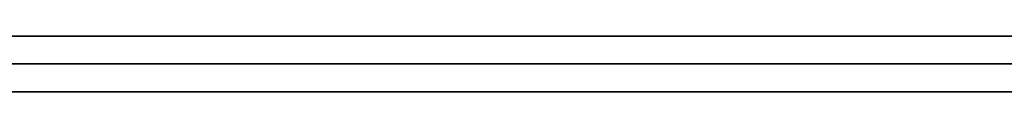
# Model space of a CAD drawing. Extents: x -3.09 to 3.09, y -0.36 to 1.94.
# Tile 121 of 168: x -0.43505 to -0.427967, y 1.8416 to 1.842. Entities that reach past the tile are written whole.
import ezdxf

# ---------------------------------------------------------------- set-up
doc = ezdxf.new("R2010")
doc.units = 0
doc.layers.get('0').update_dxf_attribs({"linetype": 'CONTINUOUS'})

# ---------------------------------------------------------------- blocks, each defined once
blk = doc.blocks.new('*U1')
at = {"extrusion": (0, 1, 0)}
for p, q in [((-3.01875, 1.842, 0.83), (3.01875, 1.842, 0.83)), ((3.01875, 1.842, -0.83), (-3.01875, 1.842, -0.83)), ((-2.92375, 1.842, -0.815), (2.92375, 1.842, -0.815)), ((2.92375, 1.842, 0.815), (-2.92375, 1.842, 0.815)), ((2.92375, 1.842, -0.7525), (-2.92375, 1.842, -0.7525)), ((-2.92375, 1.842, 0.7525), (2.92375, 1.842, 0.7525)), ((-2.45875, 1.842, -0.25), (-0.01875, 1.842, -0.25)), ((-0.01875, 1.842, 0.25), (-2.45875, 1.842, 0.25)), ((-0.4448366, 1.842, -0.4092283), (-0.406716, 1.842, -0.4092283)), ((-2.45875, 1.8418, 0.25), (-0.01875, 1.8418, 0.25)), ((-0.01875, 1.8418, -0.25), (-2.45875, 1.8418, -0.25)), ((2.92375, 1.8416, -0.815), (-2.92375, 1.8416, -0.815)), ((-2.92375, 1.8416, 0.815), (2.92375, 1.8416, 0.815)), ((2.92375, 1.8416, -0.7525), (-2.92375, 1.8416, -0.7525)), ((-2.92375, 1.8416, 0.7525), (2.92375, 1.8416, 0.7525)), ((-0.406716, 1.8416, -0.4092283), (-0.4448366, 1.8416, -0.4092283))]:
    blk.add_line(p, q, dxfattribs=at)
at = {"extrusion": (0, 0, -1)}
for p, q in [((-3.01875, 1.842, 0.83), (3.01875, 1.842, 0.83)), ((2.92375, 1.842, -0.7525), (-2.92375, 1.842, -0.7525)), ((2.92375, 1.842, 0.815), (-2.92375, 1.842, 0.815)), ((-0.01875, 1.842, 0.25), (-2.45875, 1.842, 0.25)), ((-2.45875, 1.8418, 0.25), (-0.01875, 1.8418, 0.25)), ((2.92375, 1.8416, -0.7525), (-2.92375, 1.8416, -0.7525)), ((-2.92375, 1.8416, 0.815), (2.92375, 1.8416, 0.815))]:
    blk.add_line(p, q, dxfattribs=at)
for p, q in [((3.01875, 1.842, -0.83), (-3.01875, 1.842, -0.83)), ((-2.92375, 1.842, 0.7525), (2.92375, 1.842, 0.7525)), ((-2.92375, 1.842, -0.815), (2.92375, 1.842, -0.815)), ((-2.45875, 1.842, -0.25), (-0.01875, 1.842, -0.25)), ((-0.4448366, 1.842, -0.4092283), (-0.406716, 1.842, -0.4092283)), ((-0.01875, 1.8418, -0.25), (-2.45875, 1.8418, -0.25)), ((-2.92375, 1.8416, 0.7525), (2.92375, 1.8416, 0.7525)), ((2.92375, 1.8416, -0.815), (-2.92375, 1.8416, -0.815)), ((-0.406716, 1.8416, -0.4092283), (-0.4448366, 1.8416, -0.4092283))]:
    blk.add_line(p, q)
for points in [[(-0.427693, 1.842, -0.366472), (-0.428067, 1.842, -0.366853), (-0.428437, 1.842, -0.367238), (-0.428803, 1.842, -0.367625), (-0.429165, 1.842, -0.368016), (-0.429523, 1.842, -0.36841), (-0.429876, 1.842, -0.368807), (-0.430226, 1.842, -0.369207), (-0.430571, 1.842, -0.36961), (-0.430912, 1.842, -0.370016), (-0.43125, 1.842, -0.370425), (-0.431583, 1.842, -0.370837), (-0.431912, 1.842, -0.371253), (-0.432237, 1.842, -0.371671), (-0.432557, 1.842, -0.372092), (-0.432874, 1.842, -0.372517), (-0.433187, 1.842, -0.372945), (-0.433495, 1.842, -0.373375), (-0.4338, 1.842, -0.373809), (-0.4341, 1.842, -0.374246), (-0.434396, 1.842, -0.374686), (-0.434688, 1.842, -0.375129), (-0.434977, 1.842, -0.375575), (-0.43526, 1.842, -0.376024)], [(-0.427693, 1.842, -0.366472), (-0.428067, 1.842, -0.366853), (-0.428437, 1.842, -0.367238), (-0.428803, 1.842, -0.367625), (-0.429165, 1.842, -0.368016), (-0.429523, 1.842, -0.36841), (-0.429876, 1.842, -0.368807), (-0.430226, 1.842, -0.369207), (-0.430571, 1.842, -0.36961), (-0.430912, 1.842, -0.370016), (-0.43125, 1.842, -0.370425), (-0.431583, 1.842, -0.370837), (-0.431912, 1.842, -0.371253), (-0.432237, 1.842, -0.371671), (-0.432557, 1.842, -0.372092), (-0.432874, 1.842, -0.372517), (-0.433187, 1.842, -0.372945), (-0.433495, 1.842, -0.373375), (-0.4338, 1.842, -0.373809), (-0.4341, 1.842, -0.374246), (-0.434396, 1.842, -0.374686), (-0.434688, 1.842, -0.375129), (-0.434977, 1.842, -0.375575), (-0.43526, 1.842, -0.376024)], [(-0.427855, 1.842, -0.449698), (-0.42803, 1.842, -0.449864), (-0.428203, 1.842, -0.450031), (-0.428376, 1.842, -0.450198), (-0.428547, 1.842, -0.450367), (-0.428718, 1.842, -0.450537), (-0.428887, 1.842, -0.450707), (-0.429055, 1.842, -0.450879), (-0.429223, 1.842, -0.451051), (-0.429389, 1.842, -0.451224), (-0.429554, 1.842, -0.451399), (-0.429718, 1.842, -0.451574), (-0.429881, 1.842, -0.45175), (-0.430044, 1.842, -0.451928), (-0.430205, 1.842, -0.452106), (-0.430365, 1.842, -0.452285), (-0.430524, 1.842, -0.452465), (-0.430682, 1.842, -0.452646), (-0.430838, 1.842, -0.452828), (-0.430994, 1.842, -0.453011), (-0.431149, 1.842, -0.453195), (-0.431303, 1.842, -0.45338), (-0.431456, 1.842, -0.453566), (-0.431607, 1.842, -0.453753), (-0.431758, 1.842, -0.45394), (-0.431907, 1.842, -0.454129), (-0.432056, 1.842, -0.454319), (-0.432204, 1.842, -0.454509), (-0.43235, 1.842, -0.454701), (-0.432495, 1.842, -0.454894), (-0.43264, 1.842, -0.455087), (-0.432783, 1.842, -0.455282), (-0.432925, 1.842, -0.455477), (-0.433067, 1.842, -0.455673), (-0.433207, 1.842, -0.455871), (-0.433346, 1.842, -0.456069), (-0.433484, 1.842, -0.456268), (-0.433621, 1.842, -0.456468), (-0.433758, 1.842, -0.45667), (-0.433893, 1.842, -0.456872), (-0.434027, 1.842, -0.457075), (-0.434159, 1.842, -0.457279), (-0.434291, 1.842, -0.457484), (-0.434422, 1.842, -0.45769), (-0.434552, 1.842, -0.457897), (-0.434681, 1.842, -0.458104), (-0.434809, 1.842, -0.458313), (-0.434935, 1.842, -0.458523), (-0.435061, 1.842, -0.458734)], [(-0.43522, 1.842, -0.516184), (-0.434981, 1.842, -0.516594), (-0.434739, 1.842, -0.517001), (-0.434492, 1.842, -0.517405), (-0.434241, 1.842, -0.517807), (-0.433986, 1.842, -0.518205), (-0.433727, 1.842, -0.518601), (-0.433464, 1.842, -0.518994), (-0.433197, 1.842, -0.519385), (-0.432925, 1.842, -0.519772), (-0.43265, 1.842, -0.520157), (-0.432371, 1.842, -0.520539), (-0.432087, 1.842, -0.520918), (-0.4318, 1.842, -0.521294), (-0.431508, 1.842, -0.521668), (-0.431212, 1.842, -0.522038), (-0.430912, 1.842, -0.522406), (-0.430609, 1.842, -0.522771), (-0.430301, 1.842, -0.523133), (-0.429989, 1.842, -0.523493), (-0.429672, 1.842, -0.523849), (-0.429352, 1.842, -0.524203), (-0.429028, 1.842, -0.524554), (-0.4287, 1.842, -0.524903), (-0.428367, 1.842, -0.525248), (-0.428031, 1.842, -0.525591), (-0.42769, 1.842, -0.525931)], [(-0.43522, 1.842, -0.516184), (-0.434981, 1.842, -0.516594), (-0.434739, 1.842, -0.517001), (-0.434492, 1.842, -0.517405), (-0.434241, 1.842, -0.517807), (-0.433986, 1.842, -0.518205), (-0.433727, 1.842, -0.518601), (-0.433464, 1.842, -0.518994), (-0.433197, 1.842, -0.519385), (-0.432925, 1.842, -0.519772), (-0.43265, 1.842, -0.520157), (-0.432371, 1.842, -0.520539), (-0.432087, 1.842, -0.520918), (-0.4318, 1.842, -0.521294), (-0.431508, 1.842, -0.521668), (-0.431212, 1.842, -0.522038), (-0.430912, 1.842, -0.522406), (-0.430609, 1.842, -0.522771), (-0.430301, 1.842, -0.523133), (-0.429989, 1.842, -0.523493), (-0.429672, 1.842, -0.523849), (-0.429352, 1.842, -0.524203), (-0.429028, 1.842, -0.524554), (-0.4287, 1.842, -0.524903), (-0.428367, 1.842, -0.525248), (-0.428031, 1.842, -0.525591), (-0.42769, 1.842, -0.525931)], [(-0.427855, 1.842, -0.449698), (-0.42803, 1.842, -0.449864), (-0.428203, 1.842, -0.450031), (-0.428376, 1.842, -0.450198), (-0.428547, 1.842, -0.450367), (-0.428718, 1.842, -0.450537), (-0.428887, 1.842, -0.450707), (-0.429055, 1.842, -0.450879), (-0.429223, 1.842, -0.451051), (-0.429389, 1.842, -0.451224), (-0.429554, 1.842, -0.451399), (-0.429718, 1.842, -0.451574), (-0.429881, 1.842, -0.45175), (-0.430044, 1.842, -0.451928), (-0.430205, 1.842, -0.452106), (-0.430365, 1.842, -0.452285), (-0.430524, 1.842, -0.452465), (-0.430682, 1.842, -0.452646), (-0.430838, 1.842, -0.452828), (-0.430994, 1.842, -0.453011), (-0.431149, 1.842, -0.453195), (-0.431303, 1.842, -0.45338), (-0.431456, 1.842, -0.453566), (-0.431607, 1.842, -0.453753), (-0.431758, 1.842, -0.45394), (-0.431907, 1.842, -0.454129), (-0.432056, 1.842, -0.454319), (-0.432204, 1.842, -0.454509), (-0.43235, 1.842, -0.454701), (-0.432495, 1.842, -0.454894), (-0.43264, 1.842, -0.455087), (-0.432783, 1.842, -0.455282), (-0.432925, 1.842, -0.455477), (-0.433067, 1.842, -0.455673), (-0.433207, 1.842, -0.455871), (-0.433346, 1.842, -0.456069), (-0.433484, 1.842, -0.456268), (-0.433621, 1.842, -0.456468), (-0.433758, 1.842, -0.45667), (-0.433893, 1.842, -0.456872), (-0.434027, 1.842, -0.457075), (-0.434159, 1.842, -0.457279), (-0.434291, 1.842, -0.457484), (-0.434422, 1.842, -0.45769), (-0.434552, 1.842, -0.457897), (-0.434681, 1.842, -0.458104), (-0.434809, 1.842, -0.458313), (-0.434935, 1.842, -0.458523), (-0.435061, 1.842, -0.458734)], [(-0.427941, 1.842, 0.485928), (-0.428019, 1.842, 0.486123), (-0.428097, 1.842, 0.486318), (-0.428176, 1.842, 0.486512), (-0.428255, 1.842, 0.486705), (-0.428335, 1.842, 0.486897), (-0.428416, 1.842, 0.487088), (-0.428497, 1.842, 0.487279), (-0.428579, 1.842, 0.487469), (-0.428661, 1.842, 0.487659), (-0.428744, 1.842, 0.487847), (-0.428828, 1.842, 0.488035), (-0.428912, 1.842, 0.488223), (-0.428997, 1.842, 0.488409), (-0.429082, 1.842, 0.488595), (-0.429168, 1.842, 0.48878), (-0.429255, 1.842, 0.488964), (-0.429342, 1.842, 0.489148), (-0.42943, 1.842, 0.489331), (-0.429518, 1.842, 0.489513), (-0.429608, 1.842, 0.489695), (-0.429697, 1.842, 0.489876), (-0.429787, 1.842, 0.490056), (-0.429878, 1.842, 0.490235), (-0.42997, 1.842, 0.490414), (-0.430062, 1.842, 0.490592), (-0.430154, 1.842, 0.490769), (-0.430248, 1.842, 0.490945), (-0.430341, 1.842, 0.491121), (-0.430436, 1.842, 0.491296), (-0.430531, 1.842, 0.491471), (-0.430626, 1.842, 0.491644), (-0.430723, 1.842, 0.491817), (-0.430819, 1.842, 0.491989), (-0.430917, 1.842, 0.492161), (-0.431015, 1.842, 0.492332), (-0.431114, 1.842, 0.492502), (-0.431213, 1.842, 0.492671), (-0.431313, 1.842, 0.49284), (-0.431413, 1.842, 0.493008), (-0.431514, 1.842, 0.493175), (-0.431616, 1.842, 0.493341), (-0.431718, 1.842, 0.493507), (-0.431821, 1.842, 0.493672), (-0.431924, 1.842, 0.493836), (-0.432028, 1.842, 0.494), (-0.432133, 1.842, 0.494163), (-0.432238, 1.842, 0.494325), (-0.432344, 1.842, 0.494487), (-0.43245, 1.842, 0.494647), (-0.432557, 1.842, 0.494807), (-0.432665, 1.842, 0.494967), (-0.432773, 1.842, 0.495125), (-0.432882, 1.842, 0.495283), (-0.432991, 1.842, 0.49544), (-0.433101, 1.842, 0.495597), (-0.433212, 1.842, 0.495753), (-0.433323, 1.842, 0.495908), (-0.433435, 1.842, 0.496062), (-0.433547, 1.842, 0.496216), (-0.43366, 1.842, 0.496368), (-0.433774, 1.842, 0.496521), (-0.433888, 1.842, 0.496672), (-0.434003, 1.842, 0.496823), (-0.434118, 1.842, 0.496973), (-0.434234, 1.842, 0.497122), (-0.434351, 1.842, 0.497271), (-0.434468, 1.842, 0.497419), (-0.434586, 1.842, 0.497566), (-0.434705, 1.842, 0.497712), (-0.434824, 1.842, 0.497858), (-0.434943, 1.842, 0.498003), (-0.435063, 1.842, 0.498147)], [(-0.43517, 1.842, 0.423792), (-0.435048, 1.842, 0.423941), (-0.434926, 1.842, 0.424089), (-0.434805, 1.842, 0.424238), (-0.434685, 1.842, 0.424388), (-0.434565, 1.842, 0.424539), (-0.434446, 1.842, 0.42469), (-0.434327, 1.842, 0.424842), (-0.434209, 1.842, 0.424995), (-0.434092, 1.842, 0.425148), (-0.433975, 1.842, 0.425302), (-0.433859, 1.842, 0.425456), (-0.433744, 1.842, 0.425611), (-0.433629, 1.842, 0.425767), (-0.433515, 1.842, 0.425923), (-0.433402, 1.842, 0.42608), (-0.433289, 1.842, 0.426238), (-0.433177, 1.842, 0.426396), (-0.433065, 1.842, 0.426555), (-0.432954, 1.842, 0.426715), (-0.432844, 1.842, 0.426875), (-0.432734, 1.842, 0.427036), (-0.432625, 1.842, 0.427198), (-0.432516, 1.842, 0.42736), (-0.432408, 1.842, 0.427523), (-0.432301, 1.842, 0.427686), (-0.432195, 1.842, 0.42785), (-0.432089, 1.842, 0.428015), (-0.431983, 1.842, 0.428181), (-0.431879, 1.842, 0.428347), (-0.431774, 1.842, 0.428513), (-0.431671, 1.842, 0.428681), (-0.431568, 1.842, 0.428849), (-0.431466, 1.842, 0.429017), (-0.431364, 1.842, 0.429187), (-0.431263, 1.842, 0.429357), (-0.431163, 1.842, 0.429527), (-0.431063, 1.842, 0.429698), (-0.430964, 1.842, 0.42987), (-0.430866, 1.842, 0.430043), (-0.430768, 1.842, 0.430216), (-0.430671, 1.842, 0.43039), (-0.430574, 1.842, 0.430564), (-0.430478, 1.842, 0.430739), (-0.430383, 1.842, 0.430915), (-0.430288, 1.842, 0.431091), (-0.430194, 1.842, 0.431268), (-0.430101, 1.842, 0.431446), (-0.430008, 1.842, 0.431624), (-0.429916, 1.842, 0.431803), (-0.429824, 1.842, 0.431983), (-0.429733, 1.842, 0.432163), (-0.429643, 1.842, 0.432344), (-0.429553, 1.842, 0.432525), (-0.429464, 1.842, 0.432708), (-0.429376, 1.842, 0.43289), (-0.429288, 1.842, 0.433074), (-0.429201, 1.842, 0.433258), (-0.429114, 1.842, 0.433443), (-0.429028, 1.842, 0.433628), (-0.428943, 1.842, 0.433814), (-0.428858, 1.842, 0.434001), (-0.428774, 1.842, 0.434188), (-0.428691, 1.842, 0.434376), (-0.428608, 1.842, 0.434565), (-0.428526, 1.842, 0.434754), (-0.428444, 1.842, 0.434944), (-0.428363, 1.842, 0.435135), (-0.428283, 1.842, 0.435326), (-0.428203, 1.842, 0.435518), (-0.428124, 1.842, 0.43571), (-0.428046, 1.842, 0.435903), (-0.427968, 1.842, 0.436097), (-0.427891, 1.842, 0.436291)], [(-0.43517, 1.842, 0.423792), (-0.435048, 1.842, 0.423941), (-0.434926, 1.842, 0.424089), (-0.434805, 1.842, 0.424238), (-0.434685, 1.842, 0.424388), (-0.434565, 1.842, 0.424539), (-0.434446, 1.842, 0.42469), (-0.434327, 1.842, 0.424842), (-0.434209, 1.842, 0.424995), (-0.434092, 1.842, 0.425148), (-0.433975, 1.842, 0.425302), (-0.433859, 1.842, 0.425456), (-0.433744, 1.842, 0.425611), (-0.433629, 1.842, 0.425767), (-0.433515, 1.842, 0.425923), (-0.433402, 1.842, 0.42608), (-0.433289, 1.842, 0.426238), (-0.433177, 1.842, 0.426396), (-0.433065, 1.842, 0.426555), (-0.432954, 1.842, 0.426715), (-0.432844, 1.842, 0.426875), (-0.432734, 1.842, 0.427036), (-0.432625, 1.842, 0.427198), (-0.432516, 1.842, 0.42736), (-0.432408, 1.842, 0.427523), (-0.432301, 1.842, 0.427686), (-0.432195, 1.842, 0.42785), (-0.432089, 1.842, 0.428015), (-0.431983, 1.842, 0.428181), (-0.431879, 1.842, 0.428347), (-0.431774, 1.842, 0.428513), (-0.431671, 1.842, 0.428681), (-0.431568, 1.842, 0.428849), (-0.431466, 1.842, 0.429017), (-0.431364, 1.842, 0.429187), (-0.431263, 1.842, 0.429357), (-0.431163, 1.842, 0.429527), (-0.431063, 1.842, 0.429698), (-0.430964, 1.842, 0.42987), (-0.430866, 1.842, 0.430043), (-0.430768, 1.842, 0.430216), (-0.430671, 1.842, 0.43039), (-0.430574, 1.842, 0.430564), (-0.430478, 1.842, 0.430739), (-0.430383, 1.842, 0.430915), (-0.430288, 1.842, 0.431091), (-0.430194, 1.842, 0.431268), (-0.430101, 1.842, 0.431446), (-0.430008, 1.842, 0.431624), (-0.429916, 1.842, 0.431803), (-0.429824, 1.842, 0.431983), (-0.429733, 1.842, 0.432163), (-0.429643, 1.842, 0.432344), (-0.429553, 1.842, 0.432525), (-0.429464, 1.842, 0.432708), (-0.429376, 1.842, 0.43289), (-0.429288, 1.842, 0.433074), (-0.429201, 1.842, 0.433258), (-0.429114, 1.842, 0.433443), (-0.429028, 1.842, 0.433628), (-0.428943, 1.842, 0.433814), (-0.428858, 1.842, 0.434001), (-0.428774, 1.842, 0.434188), (-0.428691, 1.842, 0.434376), (-0.428608, 1.842, 0.434565), (-0.428526, 1.842, 0.434754), (-0.428444, 1.842, 0.434944), (-0.428363, 1.842, 0.435135), (-0.428283, 1.842, 0.435326), (-0.428203, 1.842, 0.435518), (-0.428124, 1.842, 0.43571), (-0.428046, 1.842, 0.435903), (-0.427968, 1.842, 0.436097), (-0.427891, 1.842, 0.436291)], [(-0.427941, 1.842, 0.485928), (-0.428019, 1.842, 0.486123), (-0.428097, 1.842, 0.486318), (-0.428176, 1.842, 0.486512), (-0.428255, 1.842, 0.486705), (-0.428335, 1.842, 0.486897), (-0.428416, 1.842, 0.487088), (-0.428497, 1.842, 0.487279), (-0.428579, 1.842, 0.487469), (-0.428661, 1.842, 0.487659), (-0.428744, 1.842, 0.487847), (-0.428828, 1.842, 0.488035), (-0.428912, 1.842, 0.488223), (-0.428997, 1.842, 0.488409), (-0.429082, 1.842, 0.488595), (-0.429168, 1.842, 0.48878), (-0.429255, 1.842, 0.488964), (-0.429342, 1.842, 0.489148), (-0.42943, 1.842, 0.489331), (-0.429518, 1.842, 0.489513), (-0.429608, 1.842, 0.489695), (-0.429697, 1.842, 0.489876), (-0.429787, 1.842, 0.490056), (-0.429878, 1.842, 0.490235), (-0.42997, 1.842, 0.490414), (-0.430062, 1.842, 0.490592), (-0.430154, 1.842, 0.490769), (-0.430248, 1.842, 0.490945), (-0.430341, 1.842, 0.491121), (-0.430436, 1.842, 0.491296), (-0.430531, 1.842, 0.491471), (-0.430626, 1.842, 0.491644), (-0.430723, 1.842, 0.491817), (-0.430819, 1.842, 0.491989), (-0.430917, 1.842, 0.492161), (-0.431015, 1.842, 0.492332), (-0.431114, 1.842, 0.492502), (-0.431213, 1.842, 0.492671), (-0.431313, 1.842, 0.49284), (-0.431413, 1.842, 0.493008), (-0.431514, 1.842, 0.493175), (-0.431616, 1.842, 0.493341), (-0.431718, 1.842, 0.493507), (-0.431821, 1.842, 0.493672), (-0.431924, 1.842, 0.493836), (-0.432028, 1.842, 0.494), (-0.432133, 1.842, 0.494163), (-0.432238, 1.842, 0.494325), (-0.432344, 1.842, 0.494487), (-0.43245, 1.842, 0.494647), (-0.432557, 1.842, 0.494807), (-0.432665, 1.842, 0.494967), (-0.432773, 1.842, 0.495125), (-0.432882, 1.842, 0.495283), (-0.432991, 1.842, 0.49544), (-0.433101, 1.842, 0.495597), (-0.433212, 1.842, 0.495753), (-0.433323, 1.842, 0.495908), (-0.433435, 1.842, 0.496062), (-0.433547, 1.842, 0.496216), (-0.43366, 1.842, 0.496368), (-0.433774, 1.842, 0.496521), (-0.433888, 1.842, 0.496672), (-0.434003, 1.842, 0.496823), (-0.434118, 1.842, 0.496973), (-0.434234, 1.842, 0.497122), (-0.434351, 1.842, 0.497271), (-0.434468, 1.842, 0.497419), (-0.434586, 1.842, 0.497566), (-0.434705, 1.842, 0.497712), (-0.434824, 1.842, 0.497858), (-0.434943, 1.842, 0.498003), (-0.435063, 1.842, 0.498147)], [(-0.435073, 1.8416, -0.375726), (-0.43464, 1.8416, -0.375055), (-0.434199, 1.8416, -0.374391), (-0.433747, 1.8416, -0.373734), (-0.433287, 1.8416, -0.373083), (-0.432817, 1.8416, -0.37244), (-0.432338, 1.8416, -0.371803), (-0.43185, 1.8416, -0.371174), (-0.431352, 1.8416, -0.370551), (-0.430846, 1.8416, -0.369936), (-0.430329, 1.8416, -0.369327), (-0.429804, 1.8416, -0.368725), (-0.42927, 1.8416, -0.368131), (-0.428726, 1.8416, -0.367543), (-0.428173, 1.8416, -0.366962), (-0.42761, 1.8416, -0.366388)], [(-0.435073, 1.8416, -0.375726), (-0.43464, 1.8416, -0.375055), (-0.434199, 1.8416, -0.374391), (-0.433747, 1.8416, -0.373734), (-0.433287, 1.8416, -0.373083), (-0.432817, 1.8416, -0.37244), (-0.432338, 1.8416, -0.371803), (-0.43185, 1.8416, -0.371174), (-0.431352, 1.8416, -0.370551), (-0.430846, 1.8416, -0.369936), (-0.430329, 1.8416, -0.369327), (-0.429804, 1.8416, -0.368725), (-0.42927, 1.8416, -0.368131), (-0.428726, 1.8416, -0.367543), (-0.428173, 1.8416, -0.366962), (-0.42761, 1.8416, -0.366388)], [(-0.427614, 1.8416, -0.526005), (-0.428126, 1.8416, -0.525494), (-0.428629, 1.8416, -0.524976), (-0.429123, 1.8416, -0.524452), (-0.429607, 1.8416, -0.523922), (-0.430082, 1.8416, -0.523386), (-0.430548, 1.8416, -0.522843), (-0.431005, 1.8416, -0.522293), (-0.431452, 1.8416, -0.521738), (-0.431891, 1.8416, -0.521176), (-0.43232, 1.8416, -0.520608), (-0.432739, 1.8416, -0.520033), (-0.43315, 1.8416, -0.519452), (-0.433551, 1.8416, -0.518865), (-0.433943, 1.8416, -0.518271), (-0.434326, 1.8416, -0.517671), (-0.4347, 1.8416, -0.517065), (-0.435064, 1.8416, -0.516452)], [(-0.435212, 1.8416, -0.458991), (-0.435024, 1.8416, -0.458672), (-0.434835, 1.8416, -0.458356), (-0.434642, 1.8416, -0.458042), (-0.434448, 1.8416, -0.45773), (-0.434251, 1.8416, -0.457421), (-0.434052, 1.8416, -0.457113), (-0.43385, 1.8416, -0.456808), (-0.433646, 1.8416, -0.456505), (-0.43344, 1.8416, -0.456204), (-0.433231, 1.8416, -0.455905), (-0.43302, 1.8416, -0.455608), (-0.432807, 1.8416, -0.455314), (-0.432591, 1.8416, -0.455022), (-0.432373, 1.8416, -0.454731), (-0.432153, 1.8416, -0.454443), (-0.43193, 1.8416, -0.454157), (-0.431705, 1.8416, -0.453874), (-0.431477, 1.8416, -0.453592), (-0.431247, 1.8416, -0.453313), (-0.431015, 1.8416, -0.453036), (-0.43078, 1.8416, -0.452761), (-0.430544, 1.8416, -0.452488), (-0.430304, 1.8416, -0.452217), (-0.430063, 1.8416, -0.451949), (-0.429819, 1.8416, -0.451682), (-0.429572, 1.8416, -0.451418), (-0.429324, 1.8416, -0.451156), (-0.429073, 1.8416, -0.450896), (-0.428819, 1.8416, -0.450639), (-0.428563, 1.8416, -0.450383), (-0.428305, 1.8416, -0.45013), (-0.428045, 1.8416, -0.449878), (-0.427782, 1.8416, -0.449629)], [(-0.435212, 1.8416, -0.458991), (-0.435024, 1.8416, -0.458672), (-0.434835, 1.8416, -0.458356), (-0.434642, 1.8416, -0.458042), (-0.434448, 1.8416, -0.45773), (-0.434251, 1.8416, -0.457421), (-0.434052, 1.8416, -0.457113), (-0.43385, 1.8416, -0.456808), (-0.433646, 1.8416, -0.456505), (-0.43344, 1.8416, -0.456204), (-0.433231, 1.8416, -0.455905), (-0.43302, 1.8416, -0.455608), (-0.432807, 1.8416, -0.455314), (-0.432591, 1.8416, -0.455022), (-0.432373, 1.8416, -0.454731), (-0.432153, 1.8416, -0.454443), (-0.43193, 1.8416, -0.454157), (-0.431705, 1.8416, -0.453874), (-0.431477, 1.8416, -0.453592), (-0.431247, 1.8416, -0.453313), (-0.431015, 1.8416, -0.453036), (-0.43078, 1.8416, -0.452761), (-0.430544, 1.8416, -0.452488), (-0.430304, 1.8416, -0.452217), (-0.430063, 1.8416, -0.451949), (-0.429819, 1.8416, -0.451682), (-0.429572, 1.8416, -0.451418), (-0.429324, 1.8416, -0.451156), (-0.429073, 1.8416, -0.450896), (-0.428819, 1.8416, -0.450639), (-0.428563, 1.8416, -0.450383), (-0.428305, 1.8416, -0.45013), (-0.428045, 1.8416, -0.449878), (-0.427782, 1.8416, -0.449629)], [(-0.427614, 1.8416, -0.526005), (-0.428126, 1.8416, -0.525494), (-0.428629, 1.8416, -0.524976), (-0.429123, 1.8416, -0.524452), (-0.429607, 1.8416, -0.523922), (-0.430082, 1.8416, -0.523386), (-0.430548, 1.8416, -0.522843), (-0.431005, 1.8416, -0.522293), (-0.431452, 1.8416, -0.521738), (-0.431891, 1.8416, -0.521176), (-0.43232, 1.8416, -0.520608), (-0.432739, 1.8416, -0.520033), (-0.43315, 1.8416, -0.519452), (-0.433551, 1.8416, -0.518865), (-0.433943, 1.8416, -0.518271), (-0.434326, 1.8416, -0.517671), (-0.4347, 1.8416, -0.517065), (-0.435064, 1.8416, -0.516452)], [(-0.435181, 1.8416, 0.498287), (-0.435, 1.8416, 0.498071), (-0.43482, 1.8416, 0.497853), (-0.434641, 1.8416, 0.497634), (-0.434464, 1.8416, 0.497413), (-0.434288, 1.8416, 0.49719), (-0.434113, 1.8416, 0.496966), (-0.43394, 1.8416, 0.49674), (-0.433768, 1.8416, 0.496512), (-0.433597, 1.8416, 0.496283), (-0.433428, 1.8416, 0.496052), (-0.43326, 1.8416, 0.49582), (-0.433093, 1.8416, 0.495586), (-0.432928, 1.8416, 0.49535), (-0.432765, 1.8416, 0.495113), (-0.432602, 1.8416, 0.494874), (-0.432441, 1.8416, 0.494633), (-0.432281, 1.8416, 0.494391), (-0.432123, 1.8416, 0.494148), (-0.431966, 1.8416, 0.493902), (-0.43181, 1.8416, 0.493655), (-0.431656, 1.8416, 0.493407), (-0.431503, 1.8416, 0.493156), (-0.431351, 1.8416, 0.492905), (-0.431201, 1.8416, 0.492651), (-0.431052, 1.8416, 0.492396), (-0.430905, 1.8416, 0.492139), (-0.430758, 1.8416, 0.491881), (-0.430614, 1.8416, 0.491621), (-0.43047, 1.8416, 0.491359), (-0.430328, 1.8416, 0.491096), (-0.430187, 1.8416, 0.490831), (-0.430048, 1.8416, 0.490565), (-0.42991, 1.8416, 0.490297), (-0.429773, 1.8416, 0.490027), (-0.429638, 1.8416, 0.489756), (-0.429504, 1.8416, 0.489483), (-0.429371, 1.8416, 0.489209), (-0.42924, 1.8416, 0.488932), (-0.42911, 1.8416, 0.488655), (-0.428982, 1.8416, 0.488375), (-0.428854, 1.8416, 0.488094), (-0.428728, 1.8416, 0.487812), (-0.428604, 1.8416, 0.487527), (-0.428481, 1.8416, 0.487242), (-0.428359, 1.8416, 0.486954), (-0.428239, 1.8416, 0.486665), (-0.42812, 1.8416, 0.486374), (-0.428002, 1.8416, 0.486082), (-0.427886, 1.8416, 0.485788)], [(-0.427952, 1.8416, 0.436138), (-0.428069, 1.8416, 0.435847), (-0.428187, 1.8416, 0.435557), (-0.428307, 1.8416, 0.435268), (-0.428428, 1.8416, 0.434981), (-0.428551, 1.8416, 0.434696), (-0.428675, 1.8416, 0.434412), (-0.428801, 1.8416, 0.434129), (-0.428927, 1.8416, 0.433848), (-0.429056, 1.8416, 0.433568), (-0.429186, 1.8416, 0.43329), (-0.429317, 1.8416, 0.433013), (-0.429449, 1.8416, 0.432738), (-0.429583, 1.8416, 0.432464), (-0.429719, 1.8416, 0.432192), (-0.429856, 1.8416, 0.431921), (-0.429994, 1.8416, 0.431651), (-0.430134, 1.8416, 0.431383), (-0.430275, 1.8416, 0.431116), (-0.430417, 1.8416, 0.430851), (-0.430561, 1.8416, 0.430588), (-0.430707, 1.8416, 0.430325), (-0.430853, 1.8416, 0.430065), (-0.431002, 1.8416, 0.429805), (-0.431151, 1.8416, 0.429547), (-0.431302, 1.8416, 0.429291), (-0.431455, 1.8416, 0.429036), (-0.431609, 1.8416, 0.428782), (-0.431764, 1.8416, 0.42853), (-0.431921, 1.8416, 0.42828), (-0.432079, 1.8416, 0.428031), (-0.432238, 1.8416, 0.427783), (-0.432399, 1.8416, 0.427537), (-0.432561, 1.8416, 0.427292), (-0.432725, 1.8416, 0.427049), (-0.43289, 1.8416, 0.426807), (-0.433057, 1.8416, 0.426567), (-0.433225, 1.8416, 0.426328), (-0.433395, 1.8416, 0.42609), (-0.433565, 1.8416, 0.425854), (-0.433738, 1.8416, 0.42562), (-0.433911, 1.8416, 0.425387), (-0.434087, 1.8416, 0.425155), (-0.434263, 1.8416, 0.424925), (-0.434441, 1.8416, 0.424696), (-0.43462, 1.8416, 0.424469), (-0.434801, 1.8416, 0.424243), (-0.434983, 1.8416, 0.424019), (-0.435167, 1.8416, 0.423796)], [(-0.427952, 1.8416, 0.436138), (-0.428069, 1.8416, 0.435847), (-0.428187, 1.8416, 0.435557), (-0.428307, 1.8416, 0.435268), (-0.428428, 1.8416, 0.434981), (-0.428551, 1.8416, 0.434696), (-0.428675, 1.8416, 0.434412), (-0.428801, 1.8416, 0.434129), (-0.428927, 1.8416, 0.433848), (-0.429056, 1.8416, 0.433568), (-0.429186, 1.8416, 0.43329), (-0.429317, 1.8416, 0.433013), (-0.429449, 1.8416, 0.432738), (-0.429583, 1.8416, 0.432464), (-0.429719, 1.8416, 0.432192), (-0.429856, 1.8416, 0.431921), (-0.429994, 1.8416, 0.431651), (-0.430134, 1.8416, 0.431383), (-0.430275, 1.8416, 0.431116), (-0.430417, 1.8416, 0.430851), (-0.430561, 1.8416, 0.430588), (-0.430707, 1.8416, 0.430325), (-0.430853, 1.8416, 0.430065), (-0.431002, 1.8416, 0.429805), (-0.431151, 1.8416, 0.429547), (-0.431302, 1.8416, 0.429291), (-0.431455, 1.8416, 0.429036), (-0.431609, 1.8416, 0.428782), (-0.431764, 1.8416, 0.42853), (-0.431921, 1.8416, 0.42828), (-0.432079, 1.8416, 0.428031), (-0.432238, 1.8416, 0.427783), (-0.432399, 1.8416, 0.427537), (-0.432561, 1.8416, 0.427292), (-0.432725, 1.8416, 0.427049), (-0.43289, 1.8416, 0.426807), (-0.433057, 1.8416, 0.426567), (-0.433225, 1.8416, 0.426328), (-0.433395, 1.8416, 0.42609), (-0.433565, 1.8416, 0.425854), (-0.433738, 1.8416, 0.42562), (-0.433911, 1.8416, 0.425387), (-0.434087, 1.8416, 0.425155), (-0.434263, 1.8416, 0.424925), (-0.434441, 1.8416, 0.424696), (-0.43462, 1.8416, 0.424469), (-0.434801, 1.8416, 0.424243), (-0.434983, 1.8416, 0.424019), (-0.435167, 1.8416, 0.423796)], [(-0.435181, 1.8416, 0.498287), (-0.435, 1.8416, 0.498071), (-0.43482, 1.8416, 0.497853), (-0.434641, 1.8416, 0.497634), (-0.434464, 1.8416, 0.497413), (-0.434288, 1.8416, 0.49719), (-0.434113, 1.8416, 0.496966), (-0.43394, 1.8416, 0.49674), (-0.433768, 1.8416, 0.496512), (-0.433597, 1.8416, 0.496283), (-0.433428, 1.8416, 0.496052), (-0.43326, 1.8416, 0.49582), (-0.433093, 1.8416, 0.495586), (-0.432928, 1.8416, 0.49535), (-0.432765, 1.8416, 0.495113), (-0.432602, 1.8416, 0.494874), (-0.432441, 1.8416, 0.494633), (-0.432281, 1.8416, 0.494391), (-0.432123, 1.8416, 0.494148), (-0.431966, 1.8416, 0.493902), (-0.43181, 1.8416, 0.493655), (-0.431656, 1.8416, 0.493407), (-0.431503, 1.8416, 0.493156), (-0.431351, 1.8416, 0.492905), (-0.431201, 1.8416, 0.492651), (-0.431052, 1.8416, 0.492396), (-0.430905, 1.8416, 0.492139), (-0.430758, 1.8416, 0.491881), (-0.430614, 1.8416, 0.491621), (-0.43047, 1.8416, 0.491359), (-0.430328, 1.8416, 0.491096), (-0.430187, 1.8416, 0.490831), (-0.430048, 1.8416, 0.490565), (-0.42991, 1.8416, 0.490297), (-0.429773, 1.8416, 0.490027), (-0.429638, 1.8416, 0.489756), (-0.429504, 1.8416, 0.489483), (-0.429371, 1.8416, 0.489209), (-0.42924, 1.8416, 0.488932), (-0.42911, 1.8416, 0.488655), (-0.428982, 1.8416, 0.488375), (-0.428854, 1.8416, 0.488094), (-0.428728, 1.8416, 0.487812), (-0.428604, 1.8416, 0.487527), (-0.428481, 1.8416, 0.487242), (-0.428359, 1.8416, 0.486954), (-0.428239, 1.8416, 0.486665), (-0.42812, 1.8416, 0.486374), (-0.428002, 1.8416, 0.486082), (-0.427886, 1.8416, 0.485788)]]:
    blk.add_polyline3d(points)

msp = doc.modelspace()

# ---------------------------------------------------------------- block references
msp.add_blockref('*U1', (0, 0))

doc.saveas('drawing.dxf')
